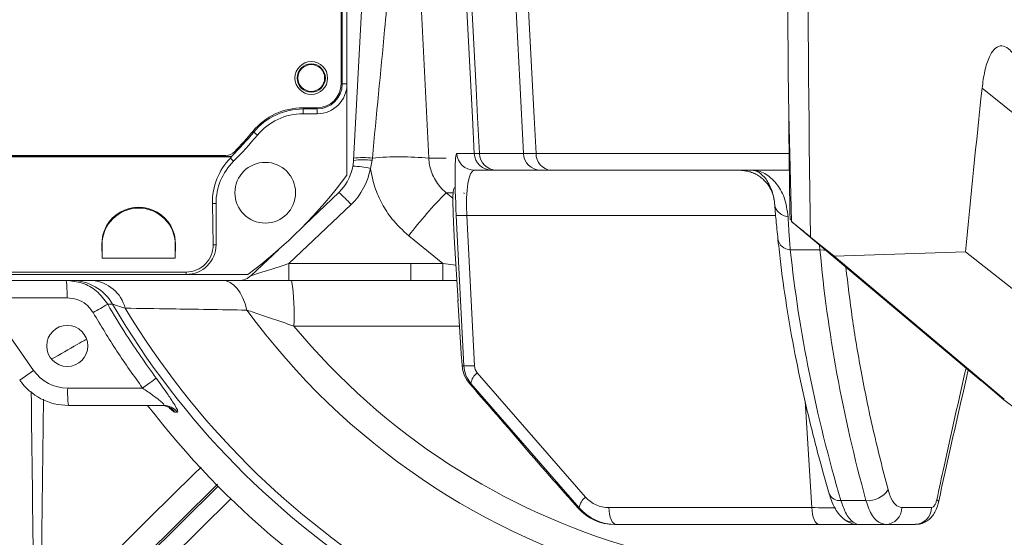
# Model space of a CAD drawing. Header units: millimetres. Extents: x 0 to 16820, y 0 to 11880.
# Tile 8 of 100: x 2652 to 2817, y 6221 to 6308. Entities that reach past the tile are written whole.
import ezdxf

# ---------------------------------------------------------------- set-up
doc = ezdxf.new("R2010")
doc.units = ezdxf.units.MM
doc.header["$LTSCALE"] = 20
doc.styles.add('SLDTEXTSTYLE0', font='TXT', dxfattribs={"width": 0.605})
doc.dimstyles.new('SLDDIMSTYLE1', dxfattribs={"dimtxt": 140, "dimasz": 100, "dimexe": 0, "dimexo": 0.0625, "dimgap": 35, "dimtad": 1, "dimtoh": 1, "dimdec": 4, "dimlfac": 20, "dimzin": 12, "dimdsep": 46, "dimtxsty": 'SLDTEXTSTYLE0', "dimsah": 1, "dimcen": 0.09, "dimadec": 1, "dimazin": 0, "dimtfac": 1, "dimtofl": 0, "dimtmove": 0, "dimatfit": 3, "dimfxl": 1, "dimfrac": 2, "dimtolj": 1, "dimtzin": 12, "dimarcsym": 0})

# ---------------------------------------------------------------- blocks, each defined once
blk = doc.blocks.new('*D5')
at = {"color": 7, "linetype": 'Continuous', "lineweight": 0}
for p, q in [((1293.27, 6330.23), (473.82, 6330.23)), ((4279.76, 6330.23), (5099.21, 6330.23))]:
    blk.add_line(p, q, dxfattribs=at)
blk.add_arc((2786.51, 6330.23), 2282.69, 180, 0, dxfattribs=at)
for points in [[(503.82, 6330.23), (491.01, 6229.93), (521, 6230.59)], [(5069.21, 6330.23), (5052.02, 6230.59), (5082.02, 6229.93)]]:
    blk.add_solid(points, dxfattribs=at)
at = {"color": 7, "linetype": 'Continuous', "lineweight": 0, "char_height": 140, "attachment_point": 1, "style": 'SLDTEXTSTYLE0'}
for s, insert in [('180°', (2619.65, 4228.01)), ('-', (2555.74, 4228.01))]:
    blk.add_mtext(s, dxfattribs=dict(at, insert=insert))

msp = doc.modelspace()

# ---------------------------------------------------------------- linework, layer by layer
at = {"color": 7, "linetype": 'Continuous', "lineweight": 0}
for p, q in [((2705.5138564, 6297.2342175), (2705.5138564, 6368.2342175)), ((2705.7109234, 6297.2342175), (2705.7109234, 6368.2342175)), ((2706.5138564, 6297.2342175), (2706.5138564, 6368.2342175)), ((2707.6116936, 6284.3982219), (2710.0138564, 6330.2342175)), ((2706.5138564, 6281.9020336), (2706.5138564, 6297.2342175)), ((2699.1419745, 6293.2342175), (2701.5138564, 6293.2342175)), ((2699.1419745, 6293.0371505), (2701.5138564, 6293.0371505)), ((2699.1419745, 6292.2342175), (2701.5138564, 6292.2342175)), ((2781.1811882, 6274.1234749), (2780.7173525, 6292.1650963)), ((2687.1261182, 6284.9847853), (2595.8979206, 6284.9847853)), ((2595.9189773, 6285.0371505), (2687.1043, 6285.0371505)), ((2596.8204803, 6285.2342175), (2686.1792793, 6285.2342175)), ((2687.1043, 6285.0371505), (2687.1261182, 6284.9847853)), ((2730.8851181, 6282.7342175), (2727.946812, 6282.7342175)), ((2731.6357283, 6282.7342175), (2730.8851181, 6282.7342175)), ((2739.0310019, 6282.7342175), (2731.6357283, 6282.7342175)), ((2740.812621, 6282.7342175), (2739.0310019, 6282.7342175)), ((2780.8306705, 6282.7342175), (2740.812621, 6282.7342175)), ((2705.129494, 6279.0139146), (2699.416269, 6273.5922666)), ((2683.8997272, 6277.1682209), (2684.0207607, 6270.2342175)), ((2684.5138564, 6270.2342175), (2684.5138564, 6277.1682209)), ((2781.1753514, 6274.3505064), (2780.9494101, 6274.5401951)), ((2781.1811882, 6274.1234749), (2813.0345547, 6247.391148)), ((2784.4055301, 6271.5102175), (2788.3457263, 6268.3188127)), ((2665.3629577, 6267.9847853), (2665.3236937, 6270.2342175)), ((2665.3629577, 6270.2342175), (2665.3629577, 6267.9847853)), ((2677.7040191, 6270.2342175), (2677.6647551, 6267.9847853)), ((2677.6647551, 6267.9847853), (2677.6647551, 6270.2342175)), ((2695.0478034, 6269.4467475), (2690.423128, 6265.0580944)), ((2724.5671595, 6270.5268047), (2725.1890727, 6260.8115849)), ((2665.3629577, 6267.9847853), (2677.6647551, 6267.9847853)), ((2816.9429328, 6244.2738518), (2788.3457272, 6268.3188119)), ((2788.3457277, 6268.3188127), (2810.4016179, 6269.0157427)), ((2810.4016166, 6269.0157358), (2822.5269987, 6259.5409223)), ((2679.5138564, 6265.6472473), (2608.5138564, 6265.6472473)), ((2608.5138564, 6265.2342175), (2679.5138564, 6265.2342175)), ((2679.5138564, 6265.2342175), (2689.8460403, 6265.2342175)), ((2688.3580643, 6264.2342175), (2596.6644462, 6264.2342175)), ((2696.7435988, 6264.2342175), (2688.3580643, 6264.2342175)), ((2717.2158305, 6264.2342175), (2696.7435988, 6264.2342175)), ((2722.6050808, 6264.2329455), (2717.2158305, 6264.2342175)), ((2724.9700162, 6264.2335777), (2722.6050808, 6264.2329455)), ((2725.1431822, 6260.9701195), (2725.7743346, 6251.0590146)), ((2813.0345547, 6247.391148), (2813.0814376, 6247.4511554)), ((2813.0349945, 6247.3958066), (2816.869485, 6244.1782886)), ((2675.6920069, 6243.2342175), (2659.7195269, 6243.2342175)), ((2816.8584473, 6244.1641611), (2819.2869777, 6242.3997305)), ((2743.9527327, 6227.5375859), (2743.8778245, 6227.6291767)), ((2743.9527327, 6227.5375859), (2745.376801, 6225.9490658)), ((2745.376801, 6225.9490658), (2745.3018928, 6226.0406566)), ((2751.7176602, 6223.2342175), (2751.4618778, 6223.2342175)), ((2785.8311987, 6223.2342175), (2751.7176602, 6223.2342175)), ((2796.9959699, 6223.2342175), (2792.2992648, 6223.2342175)), ((2802.0195686, 6223.2342175), (2796.9959699, 6223.2342175))]:
    msp.add_line(p, q, dxfattribs=at)
at = {"color": 8, "linetype": 'Continuous', "lineweight": 0}
for p, q in [((2717.9956874, 6330.2342175), (2720.257287, 6284.7595042)), ((2705.7109234, 6297.2342175), (2706.5138564, 6297.2342175)), ((2813.205981, 6296.5154842), (2822.1536402, 6289.3510857)), ((2699.1419745, 6293.0371505), (2699.1419745, 6292.2342175)), ((2701.5138564, 6293.0371505), (2701.5138564, 6292.2342175)), ((2690.8412719, 6289.1480946), (2691.4582254, 6288.6342175)), ((2686.9194117, 6284.7721224), (2687.4471897, 6284.2436871)), ((2710.7360727, 6284.4071909), (2710.4524534, 6283.0463494)), ((2710.7742581, 6284.7831568), (2710.7360727, 6284.4071909)), ((2720.257287, 6284.7595042), (2723.1817807, 6284.7595042)), ((2724.9550291, 6285.5772097), (2727.8933352, 6285.5772097)), ((2727.8933352, 6285.5772097), (2728.7766692, 6285.5721149)), ((2728.7766692, 6285.5721149), (2736.1719635, 6285.5717136)), ((2736.1719635, 6285.5717136), (2738.2677006, 6285.5772097)), ((2738.2677006, 6285.5772097), (2780.7938798, 6285.5772097)), ((2724.3492739, 6278.9698343), (2723.1792529, 6278.9698343)), ((2723.1792529, 6278.9698343), (2724.3122574, 6278.0482691)), ((2683.8997272, 6277.1682209), (2684.5138564, 6277.1682209)), ((2707.1945577, 6276.9947993), (2696.7435988, 6267.0772097)), ((2726.1494258, 6249.8939752), (2724.8699307, 6275.1529052)), ((2778.5239687, 6275.1529052), (2726.6431758, 6275.1529052)), ((2726.6431758, 6275.1529052), (2727.9226709, 6249.8939752)), ((2722.6069476, 6267.0754607), (2716.8811169, 6271.732747)), ((2665.3629577, 6270.2342175), (2665.3236937, 6270.2342175)), ((2677.6647551, 6270.2342175), (2677.7040191, 6270.2342175)), ((2684.0207607, 6270.2342175), (2684.5138564, 6270.2342175)), ((2785.9750644, 6269.3691377), (2780.9944606, 6269.3691377)), ((2785.9750644, 6269.3691377), (2785.9183861, 6270.1478724)), ((2696.7435988, 6267.0772097), (2696.7435988, 6264.2342175)), ((2696.7435988, 6267.0772097), (2717.2158305, 6267.0772097)), ((2717.2158305, 6267.0772097), (2722.6069476, 6267.0754607)), ((2717.2158305, 6267.0772097), (2717.2158305, 6264.2342175)), ((2722.6069476, 6267.0754607), (2724.8054905, 6266.803717)), ((2679.5138564, 6265.6472473), (2679.5138564, 6265.2342175)), ((2659.4767643, 6261.3242735), (2645.3177154, 6261.3242735)), ((2645.3177154, 6261.3242735), (2653.8568493, 6249.1291265)), ((2667.1167332, 6260.2445915), (2666.311456, 6260.2305072)), ((2725.4236911, 6256.5571853), (2697.6072878, 6256.5571853)), ((2725.8664151, 6249.8939752), (2726.1494258, 6249.8939752)), ((2651.5280065, 6247.4984532), (2653.8568493, 6249.1291265)), ((2728.4070528, 6248.7002569), (2746.6052087, 6227.8312341)), ((2659.5909136, 6246.1441615), (2672.1829356, 6246.1441615)), ((2727.3468519, 6246.9096794), (2727.0942473, 6246.9096794)), ((2745.5450079, 6226.0406566), (2727.3468519, 6246.9096794)), ((2655.5312919, 6244.2608951), (2655.0106275, 6205.2588288)), ((2784.612661, 6226.0772097), (2783.4733917, 6243.9664146)), ((2678.0065757, 6242.1139118), (2677.5976041, 6242.1108327)), ((2684.7343097, 6229.9871359), (2659.3709908, 6204.9319887)), ((2684.8525082, 6229.6659806), (2659.9033865, 6204.9336365)), ((2662.0125362, 6202.8060003), (2686.9817303, 6227.5582423)), ((2743.8778245, 6227.6291767), (2745.3018928, 6226.0406566)), ((2789.4983237, 6227.2437415), (2793.6992617, 6227.2437415)), ((2745.3018928, 6226.0406566), (2745.5450079, 6226.0406566)), ((2750.4991225, 6226.0772097), (2784.612661, 6226.0772097)), ((2799.7495416, 6226.0772097), (2804.6890593, 6226.0772097)), ((2791.5250464, 6223.6132702), (2792.2992648, 6223.2342175))]:
    msp.add_line(p, q, dxfattribs=at)
at = {"color": 8, "linetype": 'Continuous', "lineweight": 0, "flags": 128}
for points in [[(2727.8933352, 6285.5772097), (2727.5810096, 6291.626447), (2726.8121481, 6306.5179853), (2726.0432831, 6321.4095244), (2725.5876538, 6330.2342175)], [(2726.4689857, 6330.2399799), (2727.500743, 6310.2691954), (2728.2120143, 6296.5017061), (2728.465639, 6291.5924913), (2728.7766692, 6285.5721149)], [(2736.1719635, 6285.5717136), (2735.5458884, 6297.6240216), (2734.6987484, 6313.9320001), (2734.3121405, 6321.3744631), (2733.851611, 6330.2399799)], [(2735.9442211, 6330.2342175), (2736.4032834, 6321.4110411), (2737.1780748, 6306.5196113), (2737.9528699, 6291.6281827), (2738.2677006, 6285.5772097)], [(2786.8645987, 6269.3143254), (2786.6097145, 6269.3108758), (2785.9750644, 6269.3691377)], [(2722.6069476, 6267.0754607), (2722.6065986, 6266.5195452), (2722.6062619, 6265.9886406), (2722.6059492, 6265.5013719), (2722.6056715, 6265.0748336), (2722.6054387, 6264.7239895), (2722.6052587, 6264.4611479), (2722.605138, 6264.2955299), (2722.6050808, 6264.2329455)], [(2685.5813844, 6264.2342175), (2686.2359483, 6264.1466704), (2686.8761858, 6263.8859451), (2687.4880844, 6263.4577482), (2688.0582513, 6262.8714514), (2688.5742077, 6262.1398869), (2689.0246608, 6261.2790664), (2689.3997516, 6260.3078303), (2689.6912707, 6259.2474359)], [(2672.1829356, 6246.1441615), (2672.600169, 6246.4512263), (2673.0008041, 6246.7462153), (2673.3726583, 6247.0201583), (2673.7044242, 6247.2647254), (2673.9860132, 6247.4724795), (2674.2088627, 6247.6371033), (2674.3661964, 6247.7535908), (2674.4532298, 6247.8183998)], [(2751.7176602, 6223.2342175), (2751.4874469, 6223.2880941), (2751.2655023, 6223.4477889), (2751.0597982, 6223.7075658), (2750.8777231, 6224.0580944), (2750.7258166, 6224.4867844), (2750.6095348, 6224.9782383), (2750.5330545, 6225.5148041), (2750.4991225, 6226.0772097)], [(2785.8311987, 6223.2342175), (2785.6009854, 6223.2880941), (2785.3790409, 6223.4477889), (2785.1733368, 6223.7075658), (2784.9912616, 6224.0580944), (2784.8393551, 6224.4867844), (2784.7230734, 6224.9782383), (2784.646593, 6225.5148041), (2784.612661, 6226.0772097)]]:
    msp.add_lwpolyline(points, dxfattribs=at)
at = {"color": 7, "linetype": 'Continuous', "lineweight": 30}
for radius in [2051, 593]:
    msp.add_circle((2786.5138564, 6330.2342175), radius, dxfattribs=at)
at = {"color": 7, "linetype": 'Continuous', "lineweight": 0}
for centre, radius in [((2700.5138564, 6298.2342175), 2.75), ((2700.5138564, 6298.2342175), 2.375), ((2700.5138564, 6298.2342175), 2.244097), ((2692.779098, 6278.9689759), 5.1), ((2659.5138564, 6253.2342175), 3.45)]:
    msp.add_circle(centre, radius, dxfattribs=at)
for centre, radius, start, end in [((6341.5138564, 6330.2342175), 3561, 176.9692175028, 180.6125362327), ((2701.5138564, 6297.2342175), 4.197067, 270, 0), ((2701.5138564, 6297.2342175), 5, 270, 0), ((2701.5138564, 6297.2342175), 4, 270, 0), ((2699.1419745, 6282.2342175), 11, 90, 140.2081805), ((2699.1419745, 6282.2342175), 10.802933, 90, 140.2081805), ((2699.1419745, 6282.2342175), 10, 90, 140.2081805), ((6341.5138564, 6330.2342175), 3561, 180.6125362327, 180.8961422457), ((2641.5138564, 6330.2342175), 64.197067, 315.248257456, 320.2081805), ((2641.5138564, 6330.2342175), 64, 316.088344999, 320.2081805), ((2641.5138564, 6330.2342175), 65, 314.964349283, 320.2081805), ((2686.1792793, 6287.2342175), 2, 270, 316.088344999), ((2694.5138564, 6277.1682209), 10, 134.964349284, 180), ((2699.6226574, 6284.8169096), 8, 313.5, 357), ((2641.5138564, 6330.2342175), 81, 306.633461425, 323.366538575), ((2671.5138564, 6270.2342175), 6.1508987, 0, 180), ((2679.5138564, 6270.2342175), 5, 270, 0), ((2688.3580643, 6267.2342175), 3, 270, 313.5), ((2659.7195269, 6253.2342175), 10, 215, 270), ((2786.5138564, 6330.2342175), 143, 217.473296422, 268.391870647)]:
    msp.add_arc(centre, radius, start, end, dxfattribs=at)
at = {"color": 8, "linetype": 'Continuous', "lineweight": 0}
for centre, radius, start, end in [((6341.5138564, 6330.2342175), 3557.5930281, 176.9697988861, 180.9458052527), ((2709.2134868, 6270.6066292), 13.8842995, 83.704143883, 96.624806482), ((2709.2344252, 6270.8065692), 14.0611552, 83.712947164, 96.545778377), ((2715.3897682, 6234.2523003), 50.74121, 84.495247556, 95.218939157), ((2727.9487251, 6285.7319072), 2.9976902, 182.958094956, 269.963434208), ((2730.8870312, 6285.7319072), 2.9976902, 182.958094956, 269.963434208), ((2731.7006809, 6285.6587925), 2.9252962, 181.697943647, 268.727713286), ((2739.0959421, 6285.6587709), 2.9252743, 181.705396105, 268.727948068), ((2741.0412137, 6285.4993895), 2.7746046, 178.392798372, 265.274187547), ((2699.6226574, 6284.9739174), 11, 313.5, 349.907755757), ((2707.1876825, 6268.9072561), 14.5111229, 76.998060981, 88.771201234), ((2692.3279616, 6263.8554745), 19.8408049, 41.470740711, 49.818401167), ((2778.4420063, 6224.5179135), 77.5821088, 135.423429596, 142.513181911), ((2725.7565532, 6287.4636631), 12.342644, 265.880661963, 274.119338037), ((2781.0396009, 6271.5166969), 2.1480335, 188.21553101, 268.795858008), ((2642.5958947, 6262.0359893), 16.8958662, 357.585777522, 7.475630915), ((2660.2576736, 6256.3433147), 7.8909226, 29.630232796, 89.87178365), ((2663.2034278, 6258.0140455), 6.2425616, 14.34659805, 85.145896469), ((2658.5060387, 6258.4206042), 39.1456256, 357.271562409, 8.540731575), ((2768.7217077, 6079.6657548), 207.584897, 119.560448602, 120.339189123), ((2786.5138564, 6330.2342175), 138.3987744, 210.378486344, 266.408950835), ((2786.5138564, 6330.2342175), 136.9132067, 211.077087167, 266.848471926), ((2786.5138564, 6330.2342175), 120.0572208, 216.247507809, 293.64710843), ((2786.5138564, 6330.2342175), 115.4672378, 219.648603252, 288.343468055), ((2727.0360484, 6262.2047331), 12.342644, 265.880661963, 274.119338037), ((2659.5909136, 6253.1441615), 7, 215, 270), ((2729.879048, 6246.6195274), 2.5487654, 125.277187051, 173.463264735), ((2676.4717831, 6245.4324457), 16.8958662, 177.585777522, 187.475630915), ((2675.2748197, 6240.2711592), 2.9630603, 38.379652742, 89.934669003), ((2675.68826, 6240.2753564), 2.9588635, 38.416405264, 89.927446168), ((2789.3404535, 6229.2316476), 1.994165, 204.854736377, 274.54063239), ((2794.06452, 6231.1601577), 3.933412, 264.671813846, 328.14735281), ((2748.0772039, 6225.7505046), 2.5487654, 125.27718705, 173.463264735), ((2805.3578332, 6226.9324358), 0.5209588, 358.418004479, 62.177210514), ((2796.8781735, 6226.1032868), 2.8714865, 272.351091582, 359.479665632), ((2801.8582942, 6226.0604346), 2.8308148, 273.265967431, 0.339529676), ((2791.5751263, 6226.2235319), 2.6107421, 230.816801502, 268.900872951)]:
    msp.add_arc(centre, radius, start, end, dxfattribs=at)
at = {"color": 7, "linetype": 'Continuous', "lineweight": 0}
for centre, major_axis, ratio, start_param, end_param in [((6014.7900292, 5989.8840846), (2242.107857, 2335.6169446), 0.989325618, 2.2350708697, 2.2436438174), ((2694.5138564, 6277.3535477), (0, 10.617364), 0.9998476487, 0.7971882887, 1.5882522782), ((2641.5138564, 6329.1261885), (0, 63.4789411), 0.9998476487, 3.9387809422, 3.943453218), ((2671.5138564, 6270.3423002), (0, 6.1920493), 0.9998476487, 4.694933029, 7.8714375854), ((2679.5138564, 6270.1555252), (0, 4.5082779), 0.9998476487, 3.1415926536, 4.7298449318), ((2751.3977411, 6231.2342175), (7.5279933, -2.9399231), 0.9883402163, 4.2244275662, 5.0886981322), ((2751.7330518, 6231.2342175), (8.1072049, 0.5039796), 0.9848165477, 3.7850792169, 4.649349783)]:
    msp.add_ellipse(centre, major_axis=major_axis, ratio=ratio, start_param=start_param, end_param=end_param, dxfattribs=at)
at = {"color": 8, "linetype": 'Continuous', "lineweight": 0}
for centre, major_axis, ratio, start_param, end_param in [((2725.5460975, 6274.5772097), (-0.5931058, 10.9999452), 0.0585683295, 6.2800273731, 7.7984638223), ((2728.5378803, 6274.7342175), (-0.6247797, 7.9986873), 0.231952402, 6.2650694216, 7.7835058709), ((2951.1447402, 6211.2274784), (-130.800272, 173.0096796), 0.6386624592, 0.8135151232, 1.0375029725), ((2964.9024751, 6205.0874397), (-137.3054129, 181.6140374), 0.6386624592, 0.7965690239, 1.0108822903), ((2697.0745023, 6267.2342175), (6.6518213, 2.1769504), 0.0066236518, 3.1276304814, 4.6604545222), ((2731.1893126, 6250.155655), (5.03585, 0.3305151), 0.9907094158, 3.1278012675, 3.7819671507), ((2729.970775, 6249.9986471), (2.0471167, 0.1225399), 0.9751483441, 3.1326442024, 3.7868100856), ((2750.5145141, 6231.0772097), (5.1177918, 0.3063496), 0.9751483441, 3.7868100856, 4.6510806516)]:
    msp.add_ellipse(centre, major_axis=major_axis, ratio=ratio, start_param=start_param, end_param=end_param, dxfattribs=at)
for points, knots in [([(2715.1382711, 6330.2342175), (2715.1235164, 6330.0808464), (2714.8037336, 6326.7567816), (2714.0388023, 6318.7998039), (2712.599158, 6303.8100455), (2711.462912, 6291.9632434), (2710.7742581, 6284.7831568)], [0, 0, 0, 0, 0.01024480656, 0.2220392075, 0.52849504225, 1, 1, 1, 1]), ([(2720.257287, 6284.7595042), (2720.2572879, 6284.7594844), (2720.2912228, 6284.0294212), (2720.5916451, 6282.412833), (2721.664004, 6280.4179036), (2722.7168878, 6279.3456754), (2723.1792374, 6278.969847), (2723.1792529, 6278.9698343)], [0, 0, 0, 0, 0.0000089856, 0.3304970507, 0.7322308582, 0.9999910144, 1, 1, 1, 1]), ([(2716.8811169, 6271.732747), (2715.8923403, 6272.646788), (2714.1704934, 6274.2384908), (2712.3546724, 6277.0859874), (2711.0759723, 6279.9226305), (2710.6639092, 6281.9869934), (2710.4524534, 6283.0463494)], [0, 0, 0, 0, 0.3022592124, 0.5263514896, 0.7569407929, 1, 1, 1, 1]), ([(2774.6148181, 6282.7342175), (2774.6195282, 6282.7342116), (2775.3018366, 6282.7333503), (2776.7115699, 6282.3582375), (2778.6077605, 6280.7418242), (2780.1401087, 6278.2661907), (2780.4574684, 6276.0357129), (2780.6184814, 6274.9040766)], [0, 0, 0, 0, 0.0018068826, 0.261748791, 0.5192085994, 0.756069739, 1, 1, 1, 1]), ([(2780.6184056, 6274.9040912), (2780.6184213, 6274.9037051), (2780.6507828, 6274.1053236), (2780.7471522, 6272.3904656), (2780.9116923, 6270.3803058), (2780.9944606, 6269.3691377)], [0, 0, 0, 0, 0.0002403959, 0.497092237, 1, 1, 1, 1]), ([(2790.3195358, 6266.4542919), (2790.6568422, 6263.6172675), (2791.3454256, 6257.8257141), (2792.8917253, 6248.6922541), (2794.8468748, 6239.0747218), (2796.5523668, 6232.4157234), (2797.4055922, 6229.0843526)], [0, 0, 0, 0, 0.2297223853, 0.468959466, 0.7343304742, 1, 1, 1, 1]), ([(2659.348151, 6264.2342175), (2660.2587751, 6264.1421413), (2662.0829776, 6263.95769), (2664.6141394, 6262.5460483), (2665.7346598, 6261.0173936), (2666.311456, 6260.2305072)], [0, 0, 0, 0, 0.3259972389, 0.6530520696, 1, 1, 1, 1]), ([(2663.8668293, 6258.8219546), (2663.5031568, 6259.3140393), (2662.7954332, 6260.2716593), (2661.1994531, 6261.1519648), (2660.0509196, 6261.2668447), (2659.4767643, 6261.3242735)], [0, 0, 0, 0, 0.3458141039, 0.6729704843, 1, 1, 1, 1]), ([(2666.311456, 6260.2305072), (2667.3363459, 6258.5117152), (2669.8722375, 6254.2588973), (2672.7428098, 6250.2231093), (2674.4532298, 6247.8183998)], [0, 0, 0, 0, 0.40415366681, 1, 1, 1, 1]), ([(2669.2513121, 6259.5608713), (2668.6390183, 6259.7578458), (2667.6526245, 6260.0751682), (2667.2640892, 6260.1980046), (2667.1167332, 6260.2445915)], [0, 0, 0, 0, 0.6207396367, 1, 1, 1, 1]), ([(2689.6912707, 6259.2474359), (2687.4965015, 6259.283939), (2683.0931156, 6259.3571754), (2676.1352397, 6259.4638805), (2671.7793228, 6259.525253), (2669.2513121, 6259.5608713)], [0, 0, 0, 0, 0.2942869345, 0.5904306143, 1, 1, 1, 1]), ([(2672.1829356, 6246.1441615), (2670.7138429, 6248.1982629), (2667.7713971, 6252.3124226), (2665.1696076, 6256.6500171), (2663.8668293, 6258.8219546)], [0, 0, 0, 0, 0.4992760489, 1, 1, 1, 1]), ([(2697.6072878, 6256.5571853), (2696.6974854, 6256.8717536), (2694.8653739, 6257.5052143), (2692.1826901, 6258.4172349), (2690.5069818, 6258.9756213), (2689.6912707, 6259.2474359)], [0, 0, 0, 0, 0.3361016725, 0.676823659, 1, 1, 1, 1]), ([(2662.6653057, 6254.3199213), (2662.1751078, 6254.0389579), (2660.2678598, 6252.9457935), (2658.3612695, 6251.8521897), (2656.944708, 6251.0396622)], [0, 0, 0, 0, 0.25701842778, 1, 1, 1, 1]), ([(2805.6009847, 6227.3931694), (2806.0047263, 6229.2714637), (2807.5901691, 6236.6472911), (2809.2639769, 6244.0161787), (2810.5115406, 6249.5085392)], [0, 0, 0, 0, 0.25465540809, 1, 1, 1, 1]), ([(2674.4532298, 6247.8183998), (2675.0425044, 6247.0085039), (2676.061783, 6245.6076128), (2677.2187231, 6243.8994005), (2677.8933579, 6242.7825381), (2678.1416739, 6242.1969743), (2678.0453499, 6242.1377514), (2678.0065757, 6242.1139118)], [0, 0, 0, 0, 0.2995890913, 0.518204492, 0.6972629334, 0.8781361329, 1, 1, 1, 1]), ([(2675.6920069, 6243.2342175), (2675.7405197, 6243.2454571), (2675.8394014, 6243.2683661), (2675.7353626, 6243.4373502), (2675.4816924, 6243.7093455), (2674.9180781, 6244.189601), (2673.7544853, 6245.0609572), (2672.7721744, 6245.7380235), (2672.1829356, 6246.1441615)], [0, 0, 0, 0, 0.1010845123, 0.2060362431, 0.252445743, 0.4198171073, 0.6519774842, 1, 1, 1, 1]), ([(2654.4852427, 6178.9308708), (2654.2660491, 6190.6222846), (2653.8497966, 6212.824482), (2653.5917217, 6235.0412382), (2653.4695461, 6245.5589141)], [0, 0, 0, 0, 0.5265881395, 1, 1, 1, 1]), ([(2677.5976041, 6242.1108327), (2677.4853954, 6242.1499216), (2677.3042496, 6242.2130253), (2676.8767207, 6242.6259421), (2676.7140196, 6242.7830823)], [0, 0, 0, 0, 0.6194383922, 1, 1, 1, 1]), ([(2656.687791, 6207.8904022), (2658.5840634, 6209.7617823), (2667.0211496, 6218.088115), (2675.4560122, 6226.4268593), (2681.9951022, 6232.8914339)], [0, 0, 0, 0, 0.2247544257, 1, 1, 1, 1]), ([(2797.4055922, 6229.0843526), (2797.5154651, 6228.7235733), (2797.8410159, 6227.6545935), (2798.6048931, 6226.3790812), (2799.368421, 6226.1777204), (2799.7495416, 6226.0772097)], [0, 0, 0, 0, 0.2032791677, 0.6023108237, 1, 1, 1, 1]), ([(2789.4983237, 6227.2437415), (2789.7498545, 6226.5398221), (2790.1674765, 6225.3710899), (2790.8715595, 6224.2213656), (2791.3051545, 6223.8178884), (2791.5250464, 6223.6132702)], [0, 0, 0, 0, 0.4273932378, 0.7096100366, 1, 1, 1, 1]), ([(2796.9959699, 6223.2342175), (2796.471971, 6223.367838), (2795.4243282, 6223.6349885), (2794.3375439, 6225.3322116), (2793.8599735, 6226.7624412), (2793.6992617, 6227.2437415)], [0, 0, 0, 0, 0.3990132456, 0.7977561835, 1, 1, 1, 1]), ([(2804.6890593, 6226.0772097), (2804.7511267, 6226.0856691), (2804.9149401, 6226.107996), (2805.1761232, 6226.3380715), (2805.4379539, 6226.7812808), (2805.5465416, 6227.188833), (2805.6009847, 6227.3931694)], [0, 0, 0, 0, 0.1683044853, 0.4442032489, 0.7213374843, 1, 1, 1, 1]), ([(2784.612661, 6226.0772097), (2785.3798638, 6226.0638015), (2786.9139226, 6226.0369911), (2788.2061327, 6226.0217528), (2788.4817993, 6226.0246533), (2788.4898109, 6226.0247376)], [0, 0, 0, 0, 0.49274022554, 0.9852577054, 1, 1, 1, 1])]:
    msp.add_open_spline(points, degree=3, knots=knots, dxfattribs=at)
at = {"color": 7, "linetype": 'Continuous', "lineweight": 0}
for points, knots in [([(2813.205981, 6296.5154842), (2813.340861, 6297.5135663), (2813.6091836, 6299.4990935), (2814.396237, 6301.9163384), (2815.4123884, 6303.3896217), (2816.5453071, 6303.785926), (2817.5683699, 6303.301358), (2818.4595511, 6302.3049524), (2819.291605, 6300.9265858), (2820.1099523, 6299.0212917), (2820.8786511, 6296.5714402), (2821.511004, 6293.8283044), (2821.9216689, 6291.374347), (2822.0967109, 6289.847625), (2822.1536402, 6289.3510857)], [0, 0, 0, 0, 0.0927585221, 0.1845284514, 0.276676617, 0.3606994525, 0.4496236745, 0.5175338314, 0.5855374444, 0.6768754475, 0.7683142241, 0.8616553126, 0.955005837, 1, 1, 1, 1]), ([(2772.7764494, 6282.7212062), (2772.8189678, 6282.7177889), (2772.8990756, 6282.7113503), (2773.1434548, 6282.6869679), (2773.4311325, 6282.6484815), (2773.7474568, 6282.5925289), (2774.078633, 6282.5156808), (2774.3919076, 6282.4234749), (2774.6602568, 6282.3255093), (2774.8458381, 6282.2497485), (2775.0338514, 6282.1643377), (2775.289036, 6282.0360346), (2775.7559487, 6281.7628303), (2776.2823478, 6281.3590257), (2776.7531587, 6280.899739), (2777.1157249, 6280.4648095), (2777.3562015, 6280.1357931), (2777.5778598, 6279.7844904), (2777.7610739, 6279.4435986), (2777.904901, 6279.1284153), (2778.0656421, 6278.709558), (2778.2044214, 6278.2284213), (2778.2302385, 6277.9576519), (2778.2443605, 6277.8095413)], [0, 0, 0, 0, 0.1466137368, 0.2762315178, 0.3773770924, 0.4533671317, 0.5077249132, 0.5445039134, 0.5579927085, 0.5693569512, 0.5796758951, 0.5899818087, 0.6130025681, 0.6713426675, 0.7351308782, 0.7635292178, 0.7873170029, 0.8073056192, 0.8265311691, 0.8475542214, 0.8716660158, 0.9298014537, 1, 1, 1, 1]), ([(2778.3481595, 6277.1598061), (2778.3481588, 6277.1598145), (2778.2718954, 6278.028272), (2777.883317, 6279.6020323), (2776.9123855, 6281.37247), (2775.819755, 6282.4214671), (2775.0553069, 6282.7097736), (2774.6870756, 6282.7334299), (2774.6281819, 6282.7341939), (2774.6178559, 6282.7342122), (2774.6148181, 6282.7342175)], [0, 0, 0, 0, 0.0000022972, 0.237912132, 0.4794347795, 0.7378280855, 0.9579337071, 0.9926061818, 0.9978248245, 1, 1, 1, 1]), ([(2724.5971455, 6279.8190858), (2724.5160218, 6279.7082118), (2724.3831185, 6279.5265692), (2724.3369634, 6278.8724335), (2724.291655, 6277.92273), (2724.3265304, 6276.1732), (2724.4203936, 6273.5193601), (2724.5169134, 6271.5511562), (2724.5671318, 6270.5271172)], [0, 0, 0, 0, 0.1291572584, 0.2115956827, 0.2990417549, 0.5034976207, 0.7416742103, 1, 1, 1, 1]), ([(2726.1842274, 6278.7752906), (2726.1804108, 6278.7906854), (2726.1302446, 6278.9930401), (2726.1256584, 6278.9809784), (2726.1214211, 6278.9698343)], [0, 0, 0, 0, 0.07607853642, 1, 1, 1, 1]), ([(2778.9136115, 6271.2097489), (2778.8006946, 6272.2889646), (2778.5734923, 6274.4604738), (2778.4235841, 6276.2556067), (2778.3481785, 6277.1585786)], [0, 0, 0, 0, 0.496988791, 1, 1, 1, 1]), ([(2784.4055301, 6271.5102175), (2783.7078879, 6272.0780745), (2782.2934984, 6273.2293394), (2781.4693451, 6273.8938945), (2781.2118264, 6274.0990648), (2781.1811882, 6274.1234749)], [0, 0, 0, 0, 0.4616539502, 0.9359503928, 1, 1, 1, 1]), ([(2778.9210875, 6271.0547308), (2779.0743118, 6269.6694744), (2779.5188423, 6265.6506015), (2780.4886154, 6258.9452715), (2781.9271498, 6250.9116705), (2783.6819805, 6242.7898811), (2785.5551186, 6235.2737251), (2786.9363436, 6230.4641311), (2787.5312139, 6228.3927203)], [0, 0, 0, 0, 0.09841012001, 0.28550509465, 0.47403209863, 0.66406050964, 0.85531654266, 1, 1, 1, 1]), ([(2725.7743346, 6251.0590146), (2725.7949823, 6250.7559518), (2725.8241811, 6250.3273794), (2725.8568484, 6249.9921491), (2725.8664151, 6249.8939752)], [0, 0, 0, 0, 0.7071448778, 1, 1, 1, 1]), ([(2725.8664151, 6249.8939752), (2725.8850504, 6249.7040923), (2725.9553529, 6248.9877509), (2726.3324628, 6247.9437522), (2726.8456671, 6247.196137), (2727.0911468, 6246.9132524), (2727.0942473, 6246.9096794)], [0, 0, 0, 0, 0.1741331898, 0.6569249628, 0.9956668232, 1, 1, 1, 1]), ([(2805.8777916, 6226.914205), (2806.3075307, 6228.8865708), (2807.9262511, 6236.3159816), (2809.6356868, 6243.7381257), (2810.8913002, 6249.1898333)], [0, 0, 0, 0, 0.2654807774, 1, 1, 1, 1]), ([(2727.0942473, 6246.9096794), (2728.4076536, 6245.3954799), (2733.108167, 6239.9763533), (2737.7940681, 6234.5837397), (2741.1706459, 6230.6979173)], [0, 0, 0, 0, 0.2794176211, 1, 1, 1, 1]), ([(2675.3237806, 6243.2134609), (2675.4256239, 6243.2166431), (2675.7222764, 6243.2259122), (2676.1510517, 6243.1092036), (2676.5192258, 6242.9526774), (2676.6944332, 6242.8475724), (2676.752467, 6242.8045147), (2676.7406694, 6242.8139909), (2676.7379637, 6242.8161641)], [0, 0, 0, 0, 0.1377062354, 0.40111506, 0.6223557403, 0.789144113, 0.9516419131, 1, 1, 1, 1]), ([(2741.1706459, 6230.6979173), (2741.6342227, 6230.1666659), (2742.5744228, 6229.0892123), (2743.4393566, 6228.1203366), (2743.8778245, 6227.6291767)], [0, 0, 0, 0, 0.493061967, 1, 1, 1, 1]), ([(2787.5414454, 6228.411823), (2787.6559375, 6228.0293937), (2787.9351529, 6227.0967508), (2788.4965455, 6225.9275146), (2789.1508078, 6224.9120422), (2789.7028378, 6224.416103), (2789.9323211, 6224.2099371)], [0, 0, 0, 0, 0.2232222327, 0.5443793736, 0.8105948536, 1, 1, 1, 1]), ([(2802.0266687, 6223.273741), (2802.2485702, 6223.2709924), (2802.7880093, 6223.2643106), (2803.5804083, 6223.5713048), (2804.3354449, 6224.0688468), (2804.954728, 6224.7314722), (2805.4486425, 6225.5590742), (2805.749049, 6226.3090509), (2805.8414953, 6226.7989011), (2805.86468, 6226.921751)], [0, 0, 0, 0, 0.1133450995, 0.2755401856, 0.4281892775, 0.5830502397, 0.7486266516, 0.9369579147, 1, 1, 1, 1]), ([(2791.9406873, 6223.2342175), (2791.717651, 6223.2342175), (2791.1888375, 6223.2342175), (2789.0463414, 6223.2342175), (2786.902893, 6223.2342175), (2785.8311987, 6223.2342175)], [0, 0, 0, 0, 0.267245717, 0.6336331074, 1, 1, 1, 1]), ([(2789.9278612, 6224.2101757), (2790.0863285, 6224.081039), (2790.3731454, 6223.8473088), (2790.8606145, 6223.559943), (2791.4475093, 6223.3398802), (2791.9422868, 6223.2188542), (2792.2361661, 6223.2466097), (2792.2943177, 6223.2521019)], [0, 0, 0, 0, 0.3004423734, 0.5437837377, 0.7416230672, 0.9488734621, 1, 1, 1, 1])]:
    msp.add_open_spline(points, degree=3, knots=knots, dxfattribs=at)
at = {"color": 8, "linetype": 'Continuous', "lineweight": 0}
msp.add_open_spline([(2780.6184291, 6274.903512), (2780.3122214, 6274.9845768), (2779.6998059, 6275.1467063), (2778.9770091, 6275.681698), (2778.4717065, 6276.3669031), (2778.3893227, 6276.8951019), (2778.3481309, 6277.1592013)], degree=3, dxfattribs=at)

# ---------------------------------------------------------------- dimensions: what is measured, and where the dimension line sits
at = {"color": 7, "linetype": 'Continuous', "lineweight": 0}
dim = msp.add_angular_dim_2l(base=(2786.5138564, 4047.5396719), line1=((1293.2695837, 6330.2342175), (2786.5138564, 6330.2342175)), line2=((4279.7581291, 6330.2342175), (2786.5138564, 6330.2342175)), text='-<>', dimstyle='SLDDIMSTYLE1', dxfattribs=at)
dim.commit()
dim.dimension.update_dxf_attribs({"geometry": '*D5', "text_midpoint": (2786.5138564, 4047.5396719), "dimtype": 162})

doc.saveas('drawing.dxf')
